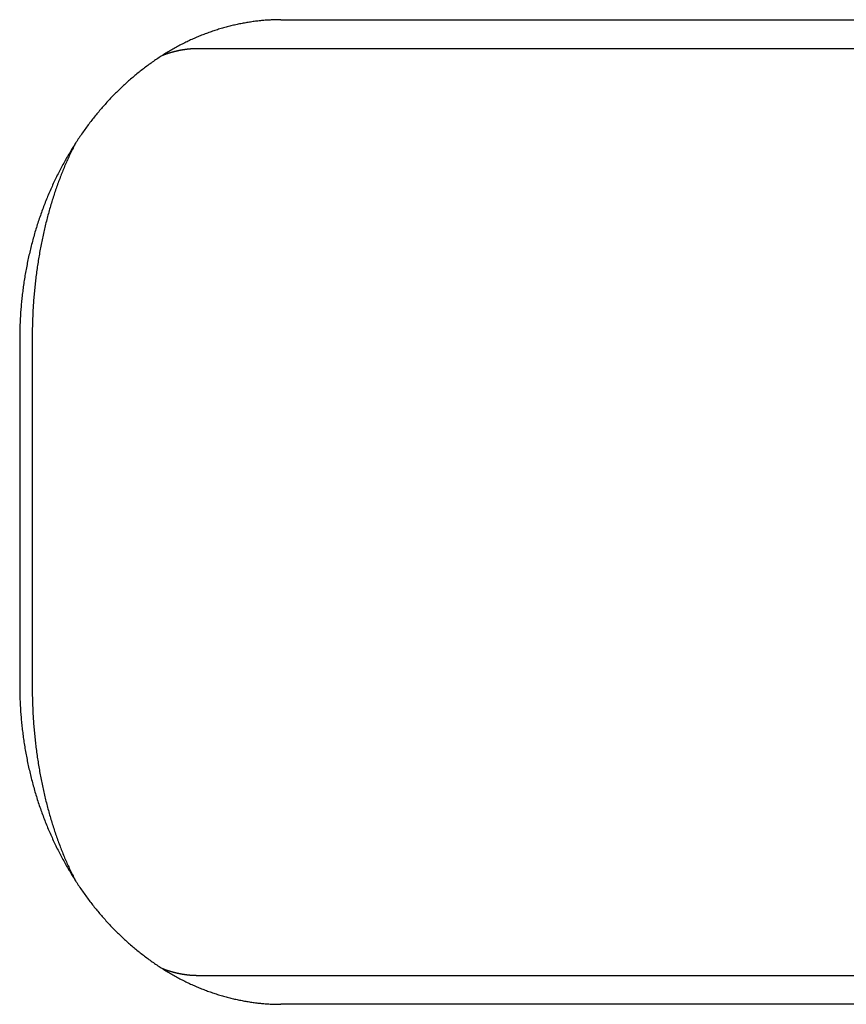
# Model space of a CAD drawing. Extents: x 637 to 3230, y 885 to 2745.
# Tile 143 of 151: x 3114 to 3129, y 2158 to 2175. Entities that reach past the tile are written whole.
import ezdxf

# ---------------------------------------------------------------- set-up
doc = ezdxf.new("R2010")
doc.units = 0
doc.layers.add('KF_GRAVIS_15_REAR', color=7, linetype='CONTINUOUS')

# ---------------------------------------------------------------- blocks, each defined once
blk = doc.blocks.new('KF_GRAVIS_15_REAR')
at = {"layer": 'KF_GRAVIS_15_REAR'}
for p, q in [((97.40062, -78.5), (118.09108, -78.5)), ((113.18708, -79), (95.97783, -79)), ((92.89504, -84), (92.89504, -90)), ((93.11093, -83.99829), (93.11093, -90.00171)), ((95.97783, -95), (113.18708, -95)), ((118.09108, -95.5), (97.40062, -95.5))]:
    blk.add_line(p, q, dxfattribs=at)
for points in [[(97.4006, -78.5, 0), (97.3802, -78.5001, 0), (97.3597, -78.5003, 0), (97.3392, -78.5006, 0), (97.3186, -78.501, 0), (97.298, -78.5016, 0), (97.2774, -78.5023, 0), (97.2567, -78.5031, 0), (97.236, -78.504, 0), (97.2153, -78.5051, 0), (97.1945, -78.5063, 0), (97.1738, -78.5076, 0), (97.1529, -78.5091, 0), (97.1321, -78.5107, 0), (97.1112, -78.5124, 0), (97.0903, -78.5142, 0), (97.0694, -78.5162, 0), (97.0485, -78.5183, 0), (97.0275, -78.5205, 0), (97.0065, -78.5229, 0), (96.9855, -78.5253, 0), (96.9645, -78.5279, 0), (96.9434, -78.5307, 0), (96.9223, -78.5335, 0), (96.9013, -78.5365, 0), (96.8802, -78.5396, 0), (96.859, -78.5428, 0), (96.8379, -78.5462, 0), (96.8167, -78.5497, 0), (96.7956, -78.5533, 0), (96.7744, -78.5571, 0), (96.7532, -78.561, 0), (96.732, -78.565, 0), (96.7108, -78.5691, 0), (96.6896, -78.5734, 0), (96.6684, -78.5778, 0), (96.6472, -78.5823, 0), (96.626, -78.587, 0), (96.6047, -78.5917, 0), (96.5835, -78.5966, 0), (96.5623, -78.6017, 0), (96.541, -78.6068, 0), (96.5198, -78.6121, 0), (96.4985, -78.6176, 0), (96.4773, -78.6231, 0), (96.4561, -78.6288, 0), (96.4348, -78.6346, 0), (96.4136, -78.6406, 0), (96.3924, -78.6466, 0), (96.3712, -78.6528, 0), (96.35, -78.6592, 0), (96.3288, -78.6656, 0), (96.3076, -78.6722, 0), (96.2864, -78.6789, 0), (96.2652, -78.6858, 0), (96.2441, -78.6928, 0), (96.2229, -78.6999, 0), (96.2018, -78.7071, 0), (96.1807, -78.7145, 0), (96.1596, -78.722, 0), (96.1385, -78.7296, 0), (96.1174, -78.7374, 0), (96.0964, -78.7453, 0), (96.0754, -78.7533, 0), (96.0543, -78.7615, 0), (96.0334, -78.7697, 0), (96.0124, -78.7782, 0), (95.9915, -78.7867, 0), (95.9705, -78.7954, 0), (95.9496, -78.8042, 0), (95.9288, -78.8131, 0), (95.9079, -78.8222, 0), (95.8871, -78.8314, 0), (95.8664, -78.8407, 0), (95.8456, -78.8502, 0), (95.8249, -78.8598, 0), (95.8042, -78.8695, 0), (95.7835, -78.8794, 0), (95.7629, -78.8894, 0), (95.7423, -78.8995, 0), (95.7218, -78.9097, 0), (95.7013, -78.9201, 0), (95.6808, -78.9306, 0), (95.6604, -78.9413, 0), (95.64, -78.952, 0), (95.6196, -78.963, 0), (95.5993, -78.974, 0), (95.579, -78.9851, 0), (95.5588, -78.9964, 0), (95.5386, -79.0078, 0), (95.5184, -79.0194, 0), (95.4983, -79.031, 0), (95.4783, -79.0428, 0), (95.4583, -79.0547, 0), (95.4383, -79.0668, 0), (95.4184, -79.0789, 0), (95.3985, -79.0912, 0), (95.3787, -79.1036, 0), (95.3589, -79.1161, 0), (95.3392, -79.1287, 0), (95.3195, -79.1415, 0), (95.2999, -79.1543, 0), (95.2803, -79.1673, 0), (95.2608, -79.1804, 0), (95.2413, -79.1936, 0), (95.2219, -79.2069, 0), (95.2025, -79.2203, 0), (95.1832, -79.2338, 0), (95.164, -79.2475, 0), (95.1448, -79.2612, 0), (95.1257, -79.2751, 0), (95.1066, -79.2891, 0), (95.0876, -79.3031, 0), (95.0686, -79.3173, 0), (95.0497, -79.3316, 0), (95.0309, -79.346, 0), (95.0121, -79.3605, 0), (94.9934, -79.3751, 0), (94.9748, -79.3898, 0), (94.9562, -79.4046, 0), (94.9377, -79.4195, 0), (94.9192, -79.4345, 0), (94.9009, -79.4496, 0), (94.8825, -79.4648, 0), (94.8643, -79.4801, 0), (94.8461, -79.4955, 0), (94.828, -79.5109, 0), (94.81, -79.5265, 0), (94.792, -79.5422, 0), (94.7741, -79.5579, 0), (94.7563, -79.5738, 0), (94.7385, -79.5897, 0), (94.7208, -79.6058, 0), (94.7032, -79.6219, 0), (94.6857, -79.6381, 0), (94.6682, -79.6544, 0), (94.6508, -79.6708, 0), (94.6335, -79.6873, 0), (94.6163, -79.7038, 0), (94.5991, -79.7205, 0), (94.5821, -79.7372, 0), (94.5651, -79.754, 0), (94.5482, -79.7709, 0), (94.5313, -79.7878, 0), (94.5146, -79.8049, 0), (94.4979, -79.822, 0), (94.4813, -79.8392, 0), (94.4648, -79.8565, 0), (94.4484, -79.8739, 0), (94.4321, -79.8913, 0), (94.4158, -79.9088, 0), (94.3997, -79.9264, 0), (94.3836, -79.9441, 0), (94.3676, -79.9618, 0), (94.3518, -79.9796, 0), (94.3359, -79.9975, 0), (94.3202, -80.0154, 0), (94.3046, -80.0334, 0), (94.2891, -80.0515, 0), (94.2737, -80.0696, 0), (94.2583, -80.0879, 0), (94.2431, -80.1061, 0), (94.2279, -80.1245, 0), (94.2128, -80.143, 0), (94.1977, -80.1616, 0), (94.1827, -80.1803, 0), (94.1677, -80.1992, 0), (94.1527, -80.2182, 0), (94.1379, -80.2373, 0), (94.123, -80.2565, 0), (94.1082, -80.2759, 0), (94.0935, -80.2954, 0), (94.0788, -80.3149, 0), (94.0642, -80.3347, 0), (94.0496, -80.3545, 0), (94.0351, -80.3744, 0), (94.0206, -80.3945, 0), (94.0062, -80.4147, 0), (93.9919, -80.4349, 0), (93.9776, -80.4553, 0), (93.9634, -80.4759, 0), (93.9492, -80.4965, 0), (93.9351, -80.5172, 0), (93.921, -80.5381, 0), (93.907, -80.559, 0), (93.8931, -80.5801, 0), (93.8793, -80.6012, 0), (93.8655, -80.6225, 0), (93.8518, -80.6439, 0), (93.8381, -80.6654, 0), (93.8245, -80.687, 0), (93.811, -80.7087, 0), (93.7975, -80.7305, 0), (93.7842, -80.7524, 0), (93.7709, -80.7744, 0), (93.7576, -80.7965, 0), (93.7445, -80.8187, 0), (93.7314, -80.841, 0), (93.7184, -80.8634, 0), (93.7054, -80.8858, 0), (93.6926, -80.9084, 0), (93.6798, -80.9311, 0), (93.6671, -80.9539, 0), (93.6545, -80.9767, 0), (93.6419, -80.9997, 0), (93.6295, -81.0228, 0), (93.6171, -81.0459, 0), (93.6048, -81.0691, 0), (93.5926, -81.0925, 0), (93.5805, -81.1159, 0), (93.5684, -81.1394, 0), (93.5565, -81.1629, 0), (93.5446, -81.1866, 0), (93.5328, -81.2104, 0), (93.5211, -81.2342, 0), (93.5095, -81.2581, 0), (93.498, -81.2821, 0), (93.4866, -81.3062, 0), (93.4753, -81.3304, 0), (93.4641, -81.3546, 0), (93.4529, -81.3789, 0), (93.4419, -81.4033, 0), (93.4309, -81.4278, 0), (93.4201, -81.4524, 0), (93.4093, -81.477, 0), (93.3987, -81.5017, 0), (93.3881, -81.5265, 0), (93.3777, -81.5513, 0), (93.3674, -81.5762, 0), (93.3571, -81.6012, 0), (93.347, -81.6263, 0), (93.3369, -81.6514, 0), (93.327, -81.6766, 0), (93.3172, -81.7019, 0), (93.3074, -81.7273, 0), (93.2978, -81.7527, 0), (93.2883, -81.7781, 0), (93.2789, -81.8037, 0), (93.2696, -81.8293, 0), (93.2605, -81.8549, 0), (93.2514, -81.8807, 0), (93.2425, -81.9064, 0), (93.2336, -81.9323, 0), (93.2249, -81.9582, 0), (93.2163, -81.9842, 0), (93.2078, -82.0102, 0), (93.1994, -82.0362, 0), (93.1911, -82.0624, 0), (93.183, -82.0886, 0), (93.1749, -82.1148, 0), (93.167, -82.1411, 0), (93.1592, -82.1674, 0), (93.1515, -82.1938, 0), (93.1439, -82.2202, 0), (93.1364, -82.2467, 0), (93.1291, -82.2732, 0), (93.1218, -82.2997, 0), (93.1147, -82.3263, 0), (93.1077, -82.3529, 0), (93.1008, -82.3796, 0), (93.094, -82.4063, 0), (93.0873, -82.4331, 0), (93.0807, -82.4598, 0), (93.0743, -82.4866, 0), (93.0679, -82.5135, 0), (93.0617, -82.5404, 0), (93.0556, -82.5673, 0), (93.0496, -82.5942, 0), (93.0437, -82.6211, 0), (93.038, -82.6481, 0), (93.0323, -82.6751, 0), (93.0268, -82.7021, 0), (93.0213, -82.7292, 0), (93.016, -82.7563, 0), (93.0108, -82.7833, 0), (93.0058, -82.8104, 0), (93.0008, -82.8376, 0), (92.9959, -82.8647, 0), (92.9912, -82.8918, 0), (92.9866, -82.919, 0), (92.982, -82.9462, 0), (92.9776, -82.9733, 0), (92.9734, -83.0005, 0), (92.9692, -83.0277, 0), (92.9651, -83.0549, 0), (92.9612, -83.0821, 0), (92.9573, -83.1093, 0), (92.9536, -83.1365, 0), (92.95, -83.1637, 0), (92.9465, -83.1909, 0), (92.9432, -83.2181, 0), (92.9399, -83.2453, 0), (92.9368, -83.2725, 0), (92.9337, -83.2997, 0), (92.9308, -83.3269, 0), (92.928, -83.354, 0), (92.9253, -83.3812, 0), (92.9227, -83.4083, 0), (92.9203, -83.4355, 0), (92.9179, -83.4626, 0), (92.9157, -83.4897, 0), (92.9136, -83.5168, 0), (92.9116, -83.5439, 0), (92.9097, -83.5709, 0), (92.9079, -83.5979, 0), (92.9063, -83.6249, 0), (92.9047, -83.6519, 0), (92.9033, -83.6789, 0), (92.902, -83.7058, 0), (92.9008, -83.7327, 0), (92.8997, -83.7596, 0), (92.8987, -83.7865, 0), (92.8979, -83.8133, 0), (92.8971, -83.8401, 0), (92.8965, -83.8668, 0), (92.896, -83.8935, 0), (92.8956, -83.9202, 0), (92.8953, -83.9468, 0), (92.8951, -83.9734, 0), (92.895, -84, 0)], [(95.9778, -79, 0), (95.9729, -79, 0), (95.9679, -79, 0), (95.963, -79.0001, 0), (95.958, -79.0001, 0), (95.9531, -79.0002, 0), (95.9481, -79.0003, 0), (95.9432, -79.0004, 0), (95.9382, -79.0005, 0), (95.9333, -79.0006, 0), (95.9283, -79.0007, 0), (95.9234, -79.0009, 0), (95.9184, -79.0011, 0), (95.9135, -79.0013, 0), (95.9085, -79.0015, 0), (95.9035, -79.0017, 0), (95.8986, -79.0019, 0), (95.8936, -79.0022, 0), (95.8887, -79.0024, 0), (95.8837, -79.0027, 0), (95.8788, -79.003, 0), (95.8738, -79.0033, 0), (95.8689, -79.0036, 0), (95.864, -79.0039, 0), (95.859, -79.0043, 0), (95.8541, -79.0047, 0), (95.8491, -79.005, 0), (95.8442, -79.0054, 0), (95.8392, -79.0058, 0), (95.8343, -79.0063, 0), (95.8293, -79.0067, 0), (95.8244, -79.0072, 0), (95.8194, -79.0076, 0), (95.8145, -79.0081, 0), (95.8095, -79.0086, 0), (95.8046, -79.0091, 0), (95.7997, -79.0097, 0), (95.7947, -79.0102, 0), (95.7898, -79.0108, 0), (95.7848, -79.0113, 0), (95.7799, -79.0119, 0), (95.7749, -79.0125, 0), (95.77, -79.0131, 0), (95.7651, -79.0138, 0), (95.7601, -79.0144, 0), (95.7552, -79.0151, 0), (95.7503, -79.0158, 0), (95.7453, -79.0165, 0), (95.7404, -79.0172, 0), (95.7354, -79.0179, 0), (95.7305, -79.0186, 0), (95.7256, -79.0194, 0), (95.7206, -79.0201, 0), (95.7157, -79.0209, 0), (95.7108, -79.0217, 0), (95.7059, -79.0225, 0), (95.7009, -79.0234, 0), (95.696, -79.0242, 0), (95.6911, -79.0251, 0), (95.6861, -79.0259, 0), (95.6812, -79.0268, 0), (95.6763, -79.0277, 0), (95.6714, -79.0286, 0), (95.6664, -79.0296, 0), (95.6615, -79.0305, 0), (95.6566, -79.0315, 0), (95.6517, -79.0324, 0), (95.6468, -79.0334, 0), (95.6418, -79.0344, 0), (95.6369, -79.0354, 0), (95.632, -79.0365, 0), (95.6271, -79.0375, 0), (95.6222, -79.0386, 0), (95.6173, -79.0397, 0), (95.6123, -79.0408, 0), (95.6074, -79.0419, 0), (95.6025, -79.043, 0), (95.5976, -79.0441, 0), (95.5927, -79.0453, 0), (95.5878, -79.0464, 0), (95.5829, -79.0476, 0), (95.578, -79.0488, 0), (95.5731, -79.05, 0), (95.5682, -79.0513, 0), (95.5633, -79.0525, 0), (95.5584, -79.0538, 0), (95.5535, -79.055, 0), (95.5486, -79.0563, 0), (95.5437, -79.0576, 0), (95.5388, -79.0589, 0), (95.5339, -79.0603, 0), (95.529, -79.0616, 0), (95.5241, -79.063, 0), (95.5192, -79.0643, 0), (95.5143, -79.0657, 0), (95.5095, -79.0671, 0), (95.5046, -79.0685, 0), (95.4997, -79.07, 0), (95.4948, -79.0714, 0), (95.4899, -79.0729, 0), (95.485, -79.0743, 0), (95.4802, -79.0758, 0), (95.4753, -79.0773, 0), (95.4704, -79.0789, 0), (95.4655, -79.0804, 0), (95.4607, -79.0819, 0), (95.4558, -79.0835, 0), (95.4509, -79.0851, 0), (95.4461, -79.0867, 0), (95.4412, -79.0883, 0), (95.4363, -79.0899, 0), (95.4315, -79.0916, 0), (95.4266, -79.0932, 0), (95.4218, -79.0949, 0), (95.4169, -79.0966, 0), (95.412, -79.0982, 0), (95.4072, -79.1, 0), (95.4023, -79.1017, 0), (95.3975, -79.1034, 0), (95.3926, -79.1052, 0), (95.3878, -79.1069, 0), (95.3829, -79.1087, 0), (95.3781, -79.1105, 0), (95.3733, -79.1123, 0), (95.3684, -79.1142, 0), (95.3636, -79.116, 0), (95.3587, -79.1179, 0), (95.3539, -79.1197, 0), (95.3491, -79.1216, 0)], [(93.8595, -80.63, 0), (93.8483, -80.6514, 0), (93.8373, -80.6729, 0), (93.8263, -80.6945, 0), (93.8154, -80.7162, 0), (93.8046, -80.738, 0), (93.7938, -80.76, 0), (93.7831, -80.782, 0), (93.7725, -80.8042, 0), (93.7619, -80.8264, 0), (93.7515, -80.8488, 0), (93.7411, -80.8713, 0), (93.7307, -80.8939, 0), (93.7205, -80.9165, 0), (93.7103, -80.9393, 0), (93.7002, -80.9622, 0), (93.6902, -80.9852, 0), (93.6803, -81.0083, 0), (93.6704, -81.0315, 0), (93.6606, -81.0547, 0), (93.6509, -81.0781, 0), (93.6413, -81.1016, 0), (93.6317, -81.1252, 0), (93.6222, -81.1489, 0), (93.6128, -81.1726, 0), (93.6035, -81.1965, 0), (93.5943, -81.2205, 0), (93.5851, -81.2445, 0), (93.576, -81.2686, 0), (93.567, -81.2929, 0), (93.5581, -81.3172, 0), (93.5493, -81.3416, 0), (93.5405, -81.3661, 0), (93.5318, -81.3907, 0), (93.5232, -81.4154, 0), (93.5147, -81.4401, 0), (93.5063, -81.465, 0), (93.4979, -81.4899, 0), (93.4897, -81.5149, 0), (93.4815, -81.54, 0), (93.4734, -81.5652, 0), (93.4654, -81.5905, 0), (93.4574, -81.6158, 0), (93.4496, -81.6412, 0), (93.4418, -81.6667, 0), (93.4341, -81.6923, 0), (93.4265, -81.718, 0), (93.419, -81.7437, 0), (93.4116, -81.7695, 0), (93.4043, -81.7954, 0), (93.397, -81.8214, 0), (93.3898, -81.8474, 0), (93.3828, -81.8735, 0), (93.3758, -81.8997, 0), (93.3689, -81.9259, 0), (93.362, -81.9522, 0), (93.3553, -81.9786, 0), (93.3487, -82.005, 0), (93.3421, -82.0315, 0), (93.3356, -82.0581, 0), (93.3292, -82.0848, 0), (93.3229, -82.1115, 0), (93.3167, -82.1382, 0), (93.3106, -82.1651, 0), (93.3046, -82.192, 0), (93.2987, -82.2189, 0), (93.2928, -82.2459, 0), (93.2871, -82.273, 0), (93.2814, -82.3001, 0), (93.2758, -82.3273, 0), (93.2703, -82.3546, 0), (93.2649, -82.3819, 0), (93.2596, -82.4092, 0), (93.2544, -82.4366, 0), (93.2493, -82.4641, 0), (93.2442, -82.4916, 0), (93.2393, -82.5191, 0), (93.2344, -82.5467, 0), (93.2297, -82.5744, 0), (93.225, -82.6021, 0), (93.2204, -82.6298, 0), (93.2159, -82.6576, 0), (93.2115, -82.6855, 0), (93.2072, -82.7134, 0), (93.203, -82.7413, 0), (93.1989, -82.7693, 0), (93.1949, -82.7973, 0), (93.1909, -82.8253, 0), (93.1871, -82.8534, 0), (93.1834, -82.8815, 0), (93.1797, -82.9097, 0), (93.1762, -82.9379, 0), (93.1727, -82.9661, 0), (93.1693, -82.9944, 0), (93.166, -83.0227, 0), (93.1629, -83.0511, 0), (93.1598, -83.0794, 0), (93.1568, -83.1078, 0), (93.1539, -83.1363, 0), (93.1511, -83.1647, 0), (93.1483, -83.1932, 0), (93.1457, -83.2217, 0), (93.1432, -83.2503, 0), (93.1408, -83.2788, 0), (93.1384, -83.3074, 0), (93.1362, -83.336, 0), (93.134, -83.3647, 0), (93.132, -83.3933, 0), (93.13, -83.422, 0), (93.1282, -83.4507, 0), (93.1264, -83.4794, 0), (93.1247, -83.5081, 0), (93.1232, -83.5369, 0), (93.1217, -83.5656, 0), (93.1203, -83.5944, 0), (93.119, -83.6232, 0), (93.1178, -83.652, 0), (93.1167, -83.6808, 0), (93.1157, -83.7097, 0), (93.1148, -83.7385, 0), (93.114, -83.7673, 0), (93.1133, -83.7962, 0), (93.1127, -83.825, 0), (93.1121, -83.8539, 0), (93.1117, -83.8828, 0), (93.1114, -83.9117, 0), (93.1111, -83.9405, 0), (93.111, -83.9694, 0), (93.1109, -83.9983, 0)], [(92.895, -90, 0), (92.8951, -90.0266, 0), (92.8953, -90.0532, 0), (92.8956, -90.0798, 0), (92.896, -90.1065, 0), (92.8965, -90.1332, 0), (92.8971, -90.1599, 0), (92.8979, -90.1867, 0), (92.8987, -90.2135, 0), (92.8997, -90.2404, 0), (92.9008, -90.2673, 0), (92.902, -90.2942, 0), (92.9033, -90.3211, 0), (92.9047, -90.3481, 0), (92.9063, -90.3751, 0), (92.9079, -90.4021, 0), (92.9097, -90.4291, 0), (92.9116, -90.4561, 0), (92.9136, -90.4832, 0), (92.9157, -90.5103, 0), (92.9179, -90.5374, 0), (92.9203, -90.5645, 0), (92.9227, -90.5917, 0), (92.9253, -90.6188, 0), (92.928, -90.646, 0), (92.9308, -90.6731, 0), (92.9337, -90.7003, 0), (92.9368, -90.7275, 0), (92.9399, -90.7547, 0), (92.9432, -90.7819, 0), (92.9465, -90.8091, 0), (92.95, -90.8363, 0), (92.9536, -90.8635, 0), (92.9573, -90.8907, 0), (92.9612, -90.9179, 0), (92.9651, -90.9451, 0), (92.9692, -90.9723, 0), (92.9734, -90.9995, 0), (92.9776, -91.0267, 0), (92.982, -91.0538, 0), (92.9866, -91.081, 0), (92.9912, -91.1082, 0), (92.9959, -91.1353, 0), (93.0008, -91.1624, 0), (93.0058, -91.1896, 0), (93.0108, -91.2167, 0), (93.016, -91.2437, 0), (93.0213, -91.2708, 0), (93.0268, -91.2979, 0), (93.0323, -91.3249, 0), (93.038, -91.3519, 0), (93.0437, -91.3789, 0), (93.0496, -91.4058, 0), (93.0556, -91.4327, 0), (93.0617, -91.4596, 0), (93.0679, -91.4865, 0), (93.0743, -91.5134, 0), (93.0807, -91.5402, 0), (93.0873, -91.5669, 0), (93.094, -91.5937, 0), (93.1008, -91.6204, 0), (93.1077, -91.6471, 0), (93.1147, -91.6737, 0), (93.1218, -91.7003, 0), (93.1291, -91.7268, 0), (93.1364, -91.7533, 0), (93.1439, -91.7798, 0), (93.1515, -91.8062, 0), (93.1592, -91.8326, 0), (93.167, -91.8589, 0), (93.1749, -91.8852, 0), (93.183, -91.9114, 0), (93.1911, -91.9376, 0), (93.1994, -91.9638, 0), (93.2078, -91.9898, 0), (93.2163, -92.0158, 0), (93.2249, -92.0418, 0), (93.2336, -92.0677, 0), (93.2425, -92.0936, 0), (93.2514, -92.1193, 0), (93.2605, -92.1451, 0), (93.2696, -92.1707, 0), (93.2789, -92.1963, 0), (93.2883, -92.2219, 0), (93.2978, -92.2473, 0), (93.3074, -92.2727, 0), (93.3172, -92.2981, 0), (93.327, -92.3234, 0), (93.3369, -92.3486, 0), (93.347, -92.3737, 0), (93.3571, -92.3988, 0), (93.3674, -92.4238, 0), (93.3777, -92.4487, 0), (93.3881, -92.4735, 0), (93.3987, -92.4983, 0), (93.4093, -92.523, 0), (93.4201, -92.5476, 0), (93.4309, -92.5722, 0), (93.4419, -92.5967, 0), (93.4529, -92.6211, 0), (93.4641, -92.6454, 0), (93.4753, -92.6696, 0), (93.4866, -92.6938, 0), (93.498, -92.7179, 0), (93.5095, -92.7419, 0), (93.5211, -92.7658, 0), (93.5328, -92.7896, 0), (93.5446, -92.8134, 0), (93.5565, -92.8371, 0), (93.5684, -92.8606, 0), (93.5805, -92.8841, 0), (93.5926, -92.9075, 0), (93.6048, -92.9309, 0), (93.6171, -92.9541, 0), (93.6295, -92.9772, 0), (93.6419, -93.0003, 0), (93.6545, -93.0233, 0), (93.6671, -93.0461, 0), (93.6798, -93.0689, 0), (93.6926, -93.0916, 0), (93.7054, -93.1142, 0), (93.7184, -93.1366, 0), (93.7314, -93.159, 0), (93.7445, -93.1813, 0), (93.7576, -93.2035, 0), (93.7709, -93.2256, 0), (93.7842, -93.2476, 0), (93.7975, -93.2695, 0), (93.811, -93.2913, 0), (93.8245, -93.313, 0), (93.8381, -93.3346, 0), (93.8518, -93.3561, 0), (93.8655, -93.3775, 0), (93.8793, -93.3988, 0), (93.8931, -93.4199, 0), (93.907, -93.441, 0), (93.921, -93.4619, 0), (93.9351, -93.4828, 0), (93.9492, -93.5035, 0), (93.9634, -93.5241, 0), (93.9776, -93.5447, 0), (93.9919, -93.5651, 0), (94.0062, -93.5853, 0), (94.0206, -93.6055, 0), (94.0351, -93.6256, 0), (94.0496, -93.6455, 0), (94.0642, -93.6653, 0), (94.0788, -93.6851, 0), (94.0935, -93.7046, 0), (94.1082, -93.7241, 0), (94.123, -93.7435, 0), (94.1379, -93.7627, 0), (94.1527, -93.7818, 0), (94.1677, -93.8008, 0), (94.1827, -93.8197, 0), (94.1977, -93.8384, 0), (94.2128, -93.857, 0), (94.2279, -93.8755, 0), (94.2431, -93.8939, 0), (94.2583, -93.9121, 0), (94.2737, -93.9304, 0), (94.2891, -93.9485, 0), (94.3046, -93.9666, 0), (94.3202, -93.9846, 0), (94.3359, -94.0025, 0), (94.3518, -94.0204, 0), (94.3676, -94.0382, 0), (94.3836, -94.0559, 0), (94.3997, -94.0736, 0), (94.4158, -94.0912, 0), (94.4321, -94.1087, 0), (94.4484, -94.1261, 0), (94.4648, -94.1435, 0), (94.4813, -94.1608, 0), (94.4979, -94.178, 0), (94.5146, -94.1951, 0), (94.5313, -94.2122, 0), (94.5482, -94.2291, 0), (94.5651, -94.246, 0), (94.5821, -94.2628, 0), (94.5991, -94.2795, 0), (94.6163, -94.2962, 0), (94.6335, -94.3127, 0), (94.6508, -94.3292, 0), (94.6682, -94.3456, 0), (94.6857, -94.3619, 0), (94.7032, -94.3781, 0), (94.7208, -94.3942, 0), (94.7385, -94.4103, 0), (94.7563, -94.4262, 0), (94.7741, -94.4421, 0), (94.792, -94.4578, 0), (94.81, -94.4735, 0), (94.828, -94.4891, 0), (94.8461, -94.5045, 0), (94.8643, -94.5199, 0), (94.8825, -94.5352, 0), (94.9009, -94.5504, 0), (94.9192, -94.5655, 0), (94.9377, -94.5805, 0), (94.9562, -94.5954, 0), (94.9748, -94.6102, 0), (94.9934, -94.6249, 0), (95.0121, -94.6395, 0), (95.0309, -94.654, 0), (95.0497, -94.6684, 0), (95.0686, -94.6827, 0), (95.0876, -94.6969, 0), (95.1066, -94.7109, 0), (95.1257, -94.7249, 0), (95.1448, -94.7388, 0), (95.164, -94.7525, 0), (95.1832, -94.7662, 0), (95.2025, -94.7797, 0), (95.2219, -94.7931, 0), (95.2413, -94.8064, 0), (95.2608, -94.8196, 0), (95.2803, -94.8327, 0), (95.2999, -94.8457, 0), (95.3195, -94.8585, 0), (95.3392, -94.8713, 0), (95.3589, -94.8839, 0), (95.3787, -94.8964, 0), (95.3985, -94.9088, 0), (95.4184, -94.9211, 0), (95.4383, -94.9332, 0), (95.4583, -94.9453, 0), (95.4783, -94.9572, 0), (95.4983, -94.969, 0), (95.5184, -94.9806, 0), (95.5386, -94.9922, 0), (95.5588, -95.0036, 0), (95.579, -95.0149, 0), (95.5993, -95.026, 0), (95.6196, -95.037, 0), (95.64, -95.048, 0), (95.6604, -95.0587, 0), (95.6808, -95.0694, 0), (95.7013, -95.0799, 0), (95.7218, -95.0903, 0), (95.7423, -95.1005, 0), (95.7629, -95.1106, 0), (95.7835, -95.1206, 0), (95.8042, -95.1305, 0), (95.8249, -95.1402, 0), (95.8456, -95.1498, 0), (95.8664, -95.1593, 0), (95.8871, -95.1686, 0), (95.9079, -95.1778, 0), (95.9288, -95.1869, 0), (95.9496, -95.1958, 0), (95.9705, -95.2046, 0), (95.9915, -95.2133, 0), (96.0124, -95.2218, 0), (96.0334, -95.2303, 0), (96.0543, -95.2385, 0), (96.0754, -95.2467, 0), (96.0964, -95.2547, 0), (96.1174, -95.2626, 0), (96.1385, -95.2704, 0), (96.1596, -95.278, 0), (96.1807, -95.2855, 0), (96.2018, -95.2929, 0), (96.2229, -95.3001, 0), (96.2441, -95.3072, 0), (96.2652, -95.3142, 0), (96.2864, -95.3211, 0), (96.3076, -95.3278, 0), (96.3288, -95.3344, 0), (96.35, -95.3408, 0), (96.3712, -95.3472, 0), (96.3924, -95.3534, 0), (96.4136, -95.3594, 0), (96.4348, -95.3654, 0), (96.4561, -95.3712, 0), (96.4773, -95.3769, 0), (96.4985, -95.3824, 0), (96.5198, -95.3879, 0), (96.541, -95.3932, 0), (96.5623, -95.3983, 0), (96.5835, -95.4034, 0), (96.6047, -95.4083, 0), (96.626, -95.413, 0), (96.6472, -95.4177, 0), (96.6684, -95.4222, 0), (96.6896, -95.4266, 0), (96.7108, -95.4309, 0), (96.732, -95.435, 0), (96.7532, -95.439, 0), (96.7744, -95.4429, 0), (96.7956, -95.4467, 0), (96.8167, -95.4503, 0), (96.8379, -95.4538, 0), (96.859, -95.4572, 0), (96.8802, -95.4604, 0), (96.9013, -95.4635, 0), (96.9223, -95.4665, 0), (96.9434, -95.4693, 0), (96.9645, -95.4721, 0), (96.9855, -95.4747, 0), (97.0065, -95.4771, 0), (97.0275, -95.4795, 0), (97.0485, -95.4817, 0), (97.0694, -95.4838, 0), (97.0903, -95.4858, 0), (97.1112, -95.4876, 0), (97.1321, -95.4893, 0), (97.1529, -95.4909, 0), (97.1738, -95.4924, 0), (97.1945, -95.4937, 0), (97.2153, -95.4949, 0), (97.236, -95.496, 0), (97.2567, -95.4969, 0), (97.2774, -95.4977, 0), (97.298, -95.4984, 0), (97.3186, -95.499, 0), (97.3392, -95.4994, 0), (97.3597, -95.4997, 0), (97.3802, -95.4999, 0), (97.4006, -95.5, 0)], [(93.1109, -90.0017, 0), (93.111, -90.0306, 0), (93.1111, -90.0595, 0), (93.1114, -90.0883, 0), (93.1117, -90.1172, 0), (93.1121, -90.1461, 0), (93.1127, -90.175, 0), (93.1133, -90.2038, 0), (93.114, -90.2327, 0), (93.1148, -90.2615, 0), (93.1157, -90.2903, 0), (93.1167, -90.3192, 0), (93.1178, -90.348, 0), (93.119, -90.3768, 0), (93.1203, -90.4056, 0), (93.1217, -90.4344, 0), (93.1232, -90.4631, 0), (93.1247, -90.4919, 0), (93.1264, -90.5206, 0), (93.1282, -90.5493, 0), (93.13, -90.578, 0), (93.132, -90.6067, 0), (93.134, -90.6353, 0), (93.1362, -90.664, 0), (93.1384, -90.6926, 0), (93.1408, -90.7212, 0), (93.1432, -90.7497, 0), (93.1457, -90.7783, 0), (93.1483, -90.8068, 0), (93.1511, -90.8353, 0), (93.1539, -90.8637, 0), (93.1568, -90.8922, 0), (93.1598, -90.9206, 0), (93.1629, -90.9489, 0), (93.166, -90.9773, 0), (93.1693, -91.0056, 0), (93.1727, -91.0339, 0), (93.1762, -91.0621, 0), (93.1797, -91.0903, 0), (93.1834, -91.1185, 0), (93.1871, -91.1466, 0), (93.1909, -91.1747, 0), (93.1949, -91.2027, 0), (93.1989, -91.2307, 0), (93.203, -91.2587, 0), (93.2072, -91.2866, 0), (93.2115, -91.3145, 0), (93.2159, -91.3424, 0), (93.2204, -91.3702, 0), (93.225, -91.3979, 0), (93.2297, -91.4256, 0), (93.2344, -91.4533, 0), (93.2393, -91.4809, 0), (93.2442, -91.5084, 0), (93.2493, -91.5359, 0), (93.2544, -91.5634, 0), (93.2596, -91.5908, 0), (93.2649, -91.6181, 0), (93.2703, -91.6454, 0), (93.2758, -91.6727, 0), (93.2814, -91.6999, 0), (93.2871, -91.727, 0), (93.2928, -91.7541, 0), (93.2987, -91.7811, 0), (93.3046, -91.808, 0), (93.3106, -91.8349, 0), (93.3167, -91.8618, 0), (93.3229, -91.8885, 0), (93.3292, -91.9152, 0), (93.3356, -91.9419, 0), (93.3421, -91.9685, 0), (93.3487, -91.995, 0), (93.3553, -92.0214, 0), (93.362, -92.0478, 0), (93.3689, -92.0741, 0), (93.3758, -92.1003, 0), (93.3828, -92.1265, 0), (93.3898, -92.1526, 0), (93.397, -92.1786, 0), (93.4043, -92.2046, 0), (93.4116, -92.2305, 0), (93.419, -92.2563, 0), (93.4265, -92.282, 0), (93.4341, -92.3077, 0), (93.4418, -92.3333, 0), (93.4496, -92.3588, 0), (93.4574, -92.3842, 0), (93.4654, -92.4095, 0), (93.4734, -92.4348, 0), (93.4815, -92.46, 0), (93.4897, -92.4851, 0), (93.4979, -92.5101, 0), (93.5063, -92.535, 0), (93.5147, -92.5599, 0), (93.5232, -92.5846, 0), (93.5318, -92.6093, 0), (93.5405, -92.6339, 0), (93.5493, -92.6584, 0), (93.5581, -92.6828, 0), (93.567, -92.7071, 0), (93.576, -92.7314, 0), (93.5851, -92.7555, 0), (93.5943, -92.7795, 0), (93.6035, -92.8035, 0), (93.6128, -92.8274, 0), (93.6222, -92.8511, 0), (93.6317, -92.8748, 0), (93.6413, -92.8984, 0), (93.6509, -92.9219, 0), (93.6606, -92.9453, 0), (93.6704, -92.9685, 0), (93.6803, -92.9917, 0), (93.6902, -93.0148, 0), (93.7002, -93.0378, 0), (93.7103, -93.0607, 0), (93.7205, -93.0835, 0), (93.7307, -93.1061, 0), (93.7411, -93.1287, 0), (93.7515, -93.1512, 0), (93.7619, -93.1736, 0), (93.7725, -93.1958, 0), (93.7831, -93.218, 0), (93.7938, -93.24, 0), (93.8046, -93.262, 0), (93.8154, -93.2838, 0), (93.8263, -93.3055, 0), (93.8373, -93.3271, 0), (93.8483, -93.3486, 0), (93.8595, -93.37, 0)], [(95.3491, -94.8784, 0), (95.3539, -94.8803, 0), (95.3587, -94.8821, 0), (95.3636, -94.884, 0), (95.3684, -94.8858, 0), (95.3733, -94.8877, 0), (95.3781, -94.8895, 0), (95.3829, -94.8913, 0), (95.3878, -94.8931, 0), (95.3926, -94.8948, 0), (95.3975, -94.8966, 0), (95.4023, -94.8983, 0), (95.4072, -94.9, 0), (95.412, -94.9018, 0), (95.4169, -94.9034, 0), (95.4218, -94.9051, 0), (95.4266, -94.9068, 0), (95.4315, -94.9084, 0), (95.4363, -94.9101, 0), (95.4412, -94.9117, 0), (95.4461, -94.9133, 0), (95.4509, -94.9149, 0), (95.4558, -94.9165, 0), (95.4607, -94.9181, 0), (95.4655, -94.9196, 0), (95.4704, -94.9211, 0), (95.4753, -94.9227, 0), (95.4802, -94.9242, 0), (95.485, -94.9257, 0), (95.4899, -94.9271, 0), (95.4948, -94.9286, 0), (95.4997, -94.93, 0), (95.5046, -94.9315, 0), (95.5095, -94.9329, 0), (95.5143, -94.9343, 0), (95.5192, -94.9357, 0), (95.5241, -94.937, 0), (95.529, -94.9384, 0), (95.5339, -94.9397, 0), (95.5388, -94.9411, 0), (95.5437, -94.9424, 0), (95.5486, -94.9437, 0), (95.5535, -94.945, 0), (95.5584, -94.9462, 0), (95.5633, -94.9475, 0), (95.5682, -94.9487, 0), (95.5731, -94.95, 0), (95.578, -94.9512, 0), (95.5829, -94.9524, 0), (95.5878, -94.9536, 0), (95.5927, -94.9547, 0), (95.5976, -94.9559, 0), (95.6025, -94.957, 0), (95.6074, -94.9581, 0), (95.6123, -94.9592, 0), (95.6173, -94.9603, 0), (95.6222, -94.9614, 0), (95.6271, -94.9625, 0), (95.632, -94.9635, 0), (95.6369, -94.9646, 0), (95.6418, -94.9656, 0), (95.6468, -94.9666, 0), (95.6517, -94.9676, 0), (95.6566, -94.9685, 0), (95.6615, -94.9695, 0), (95.6664, -94.9704, 0), (95.6714, -94.9714, 0), (95.6763, -94.9723, 0), (95.6812, -94.9732, 0), (95.6861, -94.9741, 0), (95.6911, -94.9749, 0), (95.696, -94.9758, 0), (95.7009, -94.9766, 0), (95.7059, -94.9775, 0), (95.7108, -94.9783, 0), (95.7157, -94.9791, 0), (95.7206, -94.9799, 0), (95.7256, -94.9806, 0), (95.7305, -94.9814, 0), (95.7354, -94.9821, 0), (95.7404, -94.9828, 0), (95.7453, -94.9835, 0), (95.7503, -94.9842, 0), (95.7552, -94.9849, 0), (95.7601, -94.9856, 0), (95.7651, -94.9862, 0), (95.77, -94.9869, 0), (95.7749, -94.9875, 0), (95.7799, -94.9881, 0), (95.7848, -94.9887, 0), (95.7898, -94.9892, 0), (95.7947, -94.9898, 0), (95.7997, -94.9903, 0), (95.8046, -94.9909, 0), (95.8095, -94.9914, 0), (95.8145, -94.9919, 0), (95.8194, -94.9924, 0), (95.8244, -94.9928, 0), (95.8293, -94.9933, 0), (95.8343, -94.9937, 0), (95.8392, -94.9942, 0), (95.8442, -94.9946, 0), (95.8491, -94.995, 0), (95.8541, -94.9953, 0), (95.859, -94.9957, 0), (95.864, -94.9961, 0), (95.8689, -94.9964, 0), (95.8738, -94.9967, 0), (95.8788, -94.997, 0), (95.8837, -94.9973, 0), (95.8887, -94.9976, 0), (95.8936, -94.9978, 0), (95.8986, -94.9981, 0), (95.9035, -94.9983, 0), (95.9085, -94.9985, 0), (95.9135, -94.9987, 0), (95.9184, -94.9989, 0), (95.9234, -94.9991, 0), (95.9283, -94.9993, 0), (95.9333, -94.9994, 0), (95.9382, -94.9995, 0), (95.9432, -94.9996, 0), (95.9481, -94.9997, 0), (95.9531, -94.9998, 0), (95.958, -94.9999, 0), (95.963, -94.9999, 0), (95.9679, -95, 0), (95.9729, -95, 0), (95.9778, -95, 0)]]:
    blk.add_polyline3d(points, dxfattribs=at)

msp = doc.modelspace()

# ---------------------------------------------------------------- block references
at = {"layer": 'KF_GRAVIS_15_REAR'}
msp.add_blockref('KF_GRAVIS_15_REAR', (3021.439, 2253.101), dxfattribs=at)

doc.saveas('drawing.dxf')
